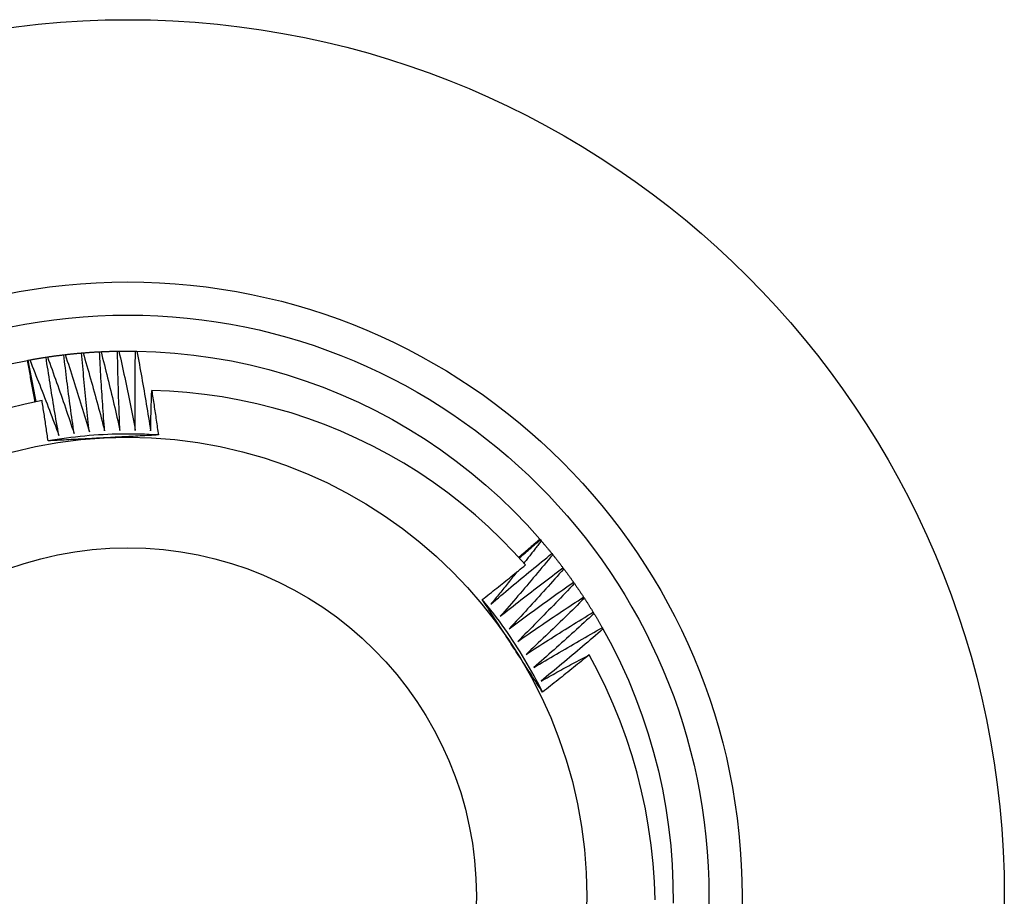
# Model space of a CAD drawing. Header units: inches. Extents: x 7 to 154, y 11 to 93.
# Tile 37 of 85: x 63.29 to 63.571, y 68.729 to 68.979. Entities that reach past the tile are written whole.
import ezdxf

# ---------------------------------------------------------------- set-up
doc = ezdxf.new("R2010")
doc.units = ezdxf.units.IN
doc.header["$MEASUREMENT"] = 0
doc.layers.add('Visible Edges(ANSI)', color=7, linetype='Continuous', lineweight=25)
doc.layers.add('Visible Tangent Edges(ANSI)', color=7, linetype='Continuous', lineweight=25)

msp = doc.modelspace()

# ---------------------------------------------------------------- linework, layer by layer
at = {"layer": 'Visible Edges(ANSI)'}
for p, q in [((63.29758, 68.88271), (63.29799, 68.88277)), ((63.30265, 68.8834), (63.30306, 68.88344)), ((63.30775, 68.88391), (63.30816, 68.88395)), ((63.31285, 68.88426), (63.31327, 68.88428)), ((63.31797, 68.88444), (63.31838, 68.88445)), ((63.32309, 68.88446), (63.3235, 68.88445)), ((63.29228, 68.88181), (63.29253, 68.88186)), ((63.29253, 68.88186), (63.29294, 68.88193)), ((63.43842, 68.83083), (63.43858, 68.83064)), ((63.43858, 68.83064), (63.43885, 68.83032)), ((63.44187, 68.82671), (63.44213, 68.82639)), ((63.44502, 68.82268), (63.44527, 68.82234)), ((63.44804, 68.81854), (63.44827, 68.8182)), ((63.45091, 68.81431), (63.45114, 68.81396)), ((63.45365, 68.80998), (63.45387, 68.80963)), ((63.45625, 68.80557), (63.45645, 68.80521))]:
    msp.add_line(p, q, dxfattribs=at)
at = {"layer": 'Visible Edges(ANSI)', "flags": 128}
for points in [[(63.29294, 68.88193), (63.29313, 68.88197), (63.29333, 68.882), (63.29352, 68.88204), (63.29371, 68.88207), (63.2939, 68.88211), (63.2941, 68.88214), (63.29429, 68.88218), (63.29448, 68.88221), (63.29468, 68.88224), (63.29487, 68.88228), (63.29506, 68.88231), (63.29526, 68.88234), (63.29545, 68.88237), (63.29564, 68.8824), (63.29584, 68.88244), (63.29603, 68.88247), (63.29622, 68.8825), (63.29642, 68.88253), (63.29661, 68.88256), (63.29681, 68.88259), (63.297, 68.88262), (63.29719, 68.88265), (63.29739, 68.88268), (63.29758, 68.88271)], [(63.30125, 68.86039), (63.30109, 68.86132), (63.30092, 68.86225), (63.30076, 68.86317), (63.30059, 68.8641), (63.30043, 68.86503), (63.30027, 68.86596), (63.30011, 68.86689), (63.29995, 68.86782), (63.2998, 68.86875), (63.29964, 68.86968), (63.29949, 68.8706), (63.29933, 68.87153), (63.29918, 68.87247), (63.29903, 68.8734), (63.29888, 68.87433), (63.29873, 68.87526), (63.29858, 68.87619), (63.29844, 68.87712), (63.29829, 68.87805), (63.29815, 68.87898), (63.298, 68.87991), (63.29786, 68.88085), (63.29772, 68.88178), (63.29758, 68.88271)], [(63.29799, 68.88277), (63.29818, 68.8828), (63.29838, 68.88283), (63.29857, 68.88286), (63.29877, 68.88289), (63.29896, 68.88291), (63.29915, 68.88294), (63.29935, 68.88297), (63.29954, 68.883), (63.29974, 68.88302), (63.29993, 68.88305), (63.30013, 68.88308), (63.30032, 68.8831), (63.30051, 68.88313), (63.30071, 68.88315), (63.3009, 68.88318), (63.3011, 68.8832), (63.30129, 68.88323), (63.30149, 68.88325), (63.30168, 68.88328), (63.30188, 68.8833), (63.30207, 68.88333), (63.30226, 68.88335), (63.30246, 68.88337), (63.30265, 68.8834)], [(63.29799, 68.88277), (63.29832, 68.88187), (63.29865, 68.88097), (63.29898, 68.88006), (63.2993, 68.87916), (63.29963, 68.87825), (63.29995, 68.87734), (63.30027, 68.87644), (63.3006, 68.87553), (63.30092, 68.87463), (63.30124, 68.87372), (63.30155, 68.87281), (63.30187, 68.8719), (63.30219, 68.87099), (63.3025, 68.87008), (63.30282, 68.86917), (63.30313, 68.86826), (63.30344, 68.86735), (63.30375, 68.86644), (63.30406, 68.86553), (63.30437, 68.86462), (63.30468, 68.86371), (63.30498, 68.86279), (63.30529, 68.86188), (63.30559, 68.86097)], [(63.30559, 68.86097), (63.30545, 68.8619), (63.30532, 68.86283), (63.30519, 68.86376), (63.30505, 68.8647), (63.30492, 68.86563), (63.30479, 68.86656), (63.30466, 68.8675), (63.30454, 68.86843), (63.30441, 68.86937), (63.30428, 68.8703), (63.30416, 68.87123), (63.30404, 68.87217), (63.30392, 68.8731), (63.30379, 68.87404), (63.30368, 68.87497), (63.30356, 68.87591), (63.30344, 68.87684), (63.30332, 68.87778), (63.30321, 68.87871), (63.3031, 68.87965), (63.30298, 68.88059), (63.30287, 68.88152), (63.30276, 68.88246), (63.30265, 68.8834)], [(63.30306, 68.88344), (63.30326, 68.88347), (63.30345, 68.88349), (63.30365, 68.88351), (63.30384, 68.88353), (63.30404, 68.88355), (63.30423, 68.88357), (63.30443, 68.8836), (63.30462, 68.88362), (63.30482, 68.88364), (63.30501, 68.88366), (63.30521, 68.88368), (63.3054, 68.8837), (63.3056, 68.88372), (63.30579, 68.88373), (63.30599, 68.88375), (63.30618, 68.88377), (63.30638, 68.88379), (63.30658, 68.88381), (63.30677, 68.88383), (63.30697, 68.88384), (63.30716, 68.88386), (63.30736, 68.88388), (63.30755, 68.8839), (63.30775, 68.88391)], [(63.30306, 68.88344), (63.30336, 68.88253), (63.30366, 68.88162), (63.30396, 68.8807), (63.30426, 68.87979), (63.30455, 68.87887), (63.30485, 68.87795), (63.30514, 68.87704), (63.30543, 68.87612), (63.30572, 68.8752), (63.30601, 68.87429), (63.3063, 68.87337), (63.30659, 68.87245), (63.30687, 68.87153), (63.30716, 68.87061), (63.30744, 68.86969), (63.30772, 68.86877), (63.308, 68.86785), (63.30829, 68.86693), (63.30856, 68.86601), (63.30884, 68.86509), (63.30912, 68.86417), (63.3094, 68.86325), (63.30967, 68.86232), (63.30994, 68.8614)], [(63.30994, 68.8614), (63.30984, 68.86234), (63.30973, 68.86327), (63.30963, 68.86421), (63.30953, 68.86515), (63.30943, 68.86608), (63.30933, 68.86702), (63.30923, 68.86796), (63.30914, 68.86889), (63.30904, 68.86983), (63.30894, 68.87077), (63.30885, 68.87171), (63.30876, 68.87265), (63.30867, 68.87358), (63.30858, 68.87452), (63.30849, 68.87546), (63.3084, 68.8764), (63.30832, 68.87734), (63.30823, 68.87828), (63.30815, 68.87922), (63.30807, 68.88016), (63.30798, 68.88109), (63.3079, 68.88203), (63.30782, 68.88297), (63.30775, 68.88391)], [(63.30816, 68.88395), (63.30835, 68.88396), (63.30855, 68.88398), (63.30875, 68.88399), (63.30894, 68.88401), (63.30914, 68.88402), (63.30933, 68.88404), (63.30953, 68.88405), (63.30972, 68.88407), (63.30992, 68.88408), (63.31011, 68.8841), (63.31031, 68.88411), (63.31051, 68.88412), (63.3107, 68.88414), (63.3109, 68.88415), (63.31109, 68.88416), (63.31129, 68.88417), (63.31148, 68.88419), (63.31168, 68.8842), (63.31188, 68.88421), (63.31207, 68.88422), (63.31227, 68.88423), (63.31246, 68.88424), (63.31266, 68.88425), (63.31285, 68.88426)], [(63.30816, 68.88395), (63.30843, 68.88302), (63.3087, 68.8821), (63.30896, 68.88118), (63.30923, 68.88025), (63.30949, 68.87933), (63.30976, 68.8784), (63.31002, 68.87748), (63.31028, 68.87655), (63.31054, 68.87563), (63.3108, 68.8747), (63.31106, 68.87377), (63.31132, 68.87284), (63.31157, 68.87192), (63.31183, 68.87099), (63.31208, 68.87006), (63.31233, 68.86913), (63.31258, 68.8682), (63.31283, 68.86727), (63.31308, 68.86634), (63.31333, 68.86541), (63.31358, 68.86448), (63.31382, 68.86355), (63.31407, 68.86262), (63.31431, 68.86169)], [(63.31431, 68.86169), (63.31423, 68.86263), (63.31416, 68.86357), (63.31409, 68.86451), (63.31402, 68.86545), (63.31395, 68.86639), (63.31388, 68.86733), (63.31381, 68.86827), (63.31375, 68.86921), (63.31368, 68.87015), (63.31362, 68.87109), (63.31356, 68.87203), (63.3135, 68.87297), (63.31344, 68.87391), (63.31338, 68.87485), (63.31332, 68.87579), (63.31326, 68.87673), (63.31321, 68.87767), (63.31315, 68.87861), (63.3131, 68.87955), (63.31305, 68.8805), (63.313, 68.88144), (63.31295, 68.88238), (63.3129, 68.88332), (63.31285, 68.88426)], [(63.31327, 68.88428), (63.31346, 68.88429), (63.31366, 68.8843), (63.31385, 68.88431), (63.31405, 68.88432), (63.31425, 68.88433), (63.31444, 68.88434), (63.31464, 68.88434), (63.31483, 68.88435), (63.31503, 68.88436), (63.31523, 68.88437), (63.31542, 68.88437), (63.31562, 68.88438), (63.31581, 68.88439), (63.31601, 68.88439), (63.31621, 68.8844), (63.3164, 68.88441), (63.3166, 68.88441), (63.31679, 68.88442), (63.31699, 68.88442), (63.31719, 68.88443), (63.31738, 68.88443), (63.31758, 68.88444), (63.31777, 68.88444), (63.31797, 68.88444)], [(63.31327, 68.88428), (63.31351, 68.88335), (63.31374, 68.88242), (63.31398, 68.88149), (63.31422, 68.88056), (63.31445, 68.87962), (63.31468, 68.87869), (63.31492, 68.87776), (63.31515, 68.87682), (63.31538, 68.87589), (63.3156, 68.87495), (63.31583, 68.87402), (63.31606, 68.87308), (63.31628, 68.87215), (63.31651, 68.87121), (63.31673, 68.87028), (63.31695, 68.86934), (63.31717, 68.8684), (63.31739, 68.86746), (63.31761, 68.86653), (63.31782, 68.86559), (63.31804, 68.86465), (63.31825, 68.86371), (63.31847, 68.86277), (63.31868, 68.86183)], [(63.31868, 68.86183), (63.31864, 68.86278), (63.31859, 68.86372), (63.31855, 68.86466), (63.31851, 68.8656), (63.31848, 68.86654), (63.31844, 68.86748), (63.3184, 68.86842), (63.31837, 68.86937), (63.31833, 68.87031), (63.3183, 68.87125), (63.31827, 68.87219), (63.31824, 68.87313), (63.31821, 68.87408), (63.31818, 68.87502), (63.31816, 68.87596), (63.31813, 68.8769), (63.31811, 68.87785), (63.31808, 68.87879), (63.31806, 68.87973), (63.31804, 68.88067), (63.31802, 68.88162), (63.318, 68.88256), (63.31799, 68.8835), (63.31797, 68.88444)], [(63.31838, 68.88445), (63.31858, 68.88445), (63.31878, 68.88446), (63.31897, 68.88446), (63.31917, 68.88446), (63.31936, 68.88446), (63.31956, 68.88447), (63.31976, 68.88447), (63.31995, 68.88447), (63.32015, 68.88447), (63.32034, 68.88447), (63.32054, 68.88447), (63.32074, 68.88447), (63.32093, 68.88447), (63.32113, 68.88447), (63.32132, 68.88447), (63.32152, 68.88447), (63.32172, 68.88447), (63.32191, 68.88447), (63.32211, 68.88447), (63.3223, 68.88447), (63.3225, 68.88446), (63.3227, 68.88446), (63.32289, 68.88446), (63.32309, 68.88446)], [(63.31838, 68.88445), (63.31859, 68.88351), (63.3188, 68.88257), (63.319, 68.88163), (63.31921, 68.88069), (63.31941, 68.87975), (63.31961, 68.87881), (63.31982, 68.87787), (63.32002, 68.87693), (63.32021, 68.87599), (63.32041, 68.87505), (63.32061, 68.87411), (63.3208, 68.87316), (63.321, 68.87222), (63.32119, 68.87128), (63.32138, 68.87034), (63.32157, 68.86939), (63.32176, 68.86845), (63.32195, 68.86751), (63.32214, 68.86656), (63.32232, 68.86562), (63.32251, 68.86467), (63.32269, 68.86373), (63.32287, 68.86278), (63.32305, 68.86184)], [(63.32305, 68.86184), (63.32304, 68.86278), (63.32303, 68.86372), (63.32302, 68.86466), (63.32301, 68.86561), (63.32301, 68.86655), (63.323, 68.86749), (63.32299, 68.86843), (63.32299, 68.86937), (63.32299, 68.87032), (63.32299, 68.87126), (63.32299, 68.8722), (63.32299, 68.87314), (63.32299, 68.87409), (63.32299, 68.87503), (63.323, 68.87597), (63.323, 68.87691), (63.32301, 68.87786), (63.32302, 68.8788), (63.32303, 68.87974), (63.32304, 68.88069), (63.32305, 68.88163), (63.32306, 68.88257), (63.32307, 68.88351), (63.32309, 68.88446)], [(63.3235, 68.88445), (63.32894, 68.88426), (63.33437, 68.88389), (63.33978, 68.88332), (63.34517, 68.88257), (63.35053, 68.88163), (63.35586, 68.8805), (63.36114, 68.87918), (63.36637, 68.87768), (63.37154, 68.876), (63.37666, 68.87414), (63.3817, 68.8721), (63.38667, 68.86988), (63.39156, 68.8675), (63.39637, 68.86494), (63.40108, 68.86222), (63.40569, 68.85933), (63.4102, 68.85629), (63.4146, 68.85308), (63.41889, 68.84973), (63.42305, 68.84623), (63.42709, 68.84258), (63.431, 68.8388), (63.43478, 68.83488), (63.43842, 68.83083)], [(63.3235, 68.88445), (63.32368, 68.8835), (63.32386, 68.88256), (63.32403, 68.88161), (63.3242, 68.88067), (63.32438, 68.87972), (63.32455, 68.87877), (63.32472, 68.87783), (63.32489, 68.87688), (63.32505, 68.87593), (63.32522, 68.87499), (63.32539, 68.87404), (63.32555, 68.87309), (63.32571, 68.87214), (63.32587, 68.87119), (63.32604, 68.87024), (63.32619, 68.8693), (63.32635, 68.86835), (63.32651, 68.8674), (63.32667, 68.86645), (63.32682, 68.8655), (63.32697, 68.86455), (63.32713, 68.8636), (63.32728, 68.86264), (63.32743, 68.86169)], [(63.28695, 68.88072), (63.29228, 68.88181)], [(63.29443, 68.86998), (63.29435, 68.87047), (63.29426, 68.87097), (63.29418, 68.87146), (63.29409, 68.87195), (63.294, 68.87245), (63.29391, 68.87294), (63.29383, 68.87343), (63.29374, 68.87393), (63.29365, 68.87442), (63.29356, 68.87491), (63.29347, 68.87541), (63.29338, 68.8759), (63.29329, 68.87639), (63.2932, 68.87689), (63.29311, 68.87738), (63.29302, 68.87787), (63.29293, 68.87836), (63.29284, 68.87886), (63.29275, 68.87935), (63.29265, 68.87984), (63.29256, 68.88034), (63.29247, 68.88083), (63.29238, 68.88132), (63.29228, 68.88181)], [(63.29479, 68.87006), (63.29469, 68.87055), (63.29459, 68.87104), (63.2945, 68.87153), (63.2944, 68.87202), (63.2943, 68.87251), (63.29421, 68.873), (63.29411, 68.8735), (63.29402, 68.87399), (63.29392, 68.87448), (63.29383, 68.87497), (63.29373, 68.87546), (63.29364, 68.87595), (63.29354, 68.87644), (63.29345, 68.87694), (63.29336, 68.87743), (63.29326, 68.87792), (63.29317, 68.87841), (63.29308, 68.87891), (63.29299, 68.8794), (63.2929, 68.87989), (63.2928, 68.88038), (63.29271, 68.88087), (63.29262, 68.88137), (63.29253, 68.88186)], [(63.29294, 68.88193), (63.2933, 68.88104), (63.29366, 68.88015), (63.29401, 68.87926), (63.29437, 68.87836), (63.29472, 68.87747), (63.29508, 68.87657), (63.29543, 68.87568), (63.29578, 68.87478), (63.29613, 68.87389), (63.29648, 68.87299), (63.29683, 68.87209), (63.29718, 68.8712), (63.29752, 68.8703), (63.29787, 68.8694), (63.29821, 68.8685), (63.29855, 68.8676), (63.29889, 68.8667), (63.29924, 68.8658), (63.29957, 68.8649), (63.29991, 68.864), (63.30025, 68.8631), (63.30059, 68.8622), (63.30092, 68.86129), (63.30125, 68.86039)], [(63.32743, 68.86169), (63.32744, 68.86217), (63.32745, 68.86265), (63.32746, 68.86313), (63.32747, 68.86361), (63.32748, 68.86409), (63.32749, 68.86457), (63.3275, 68.86505), (63.32751, 68.86553), (63.32752, 68.86601), (63.32753, 68.86649), (63.32755, 68.86697), (63.32756, 68.86745), (63.32757, 68.86792), (63.32759, 68.8684), (63.3276, 68.86888), (63.32761, 68.86936), (63.32763, 68.86984), (63.32764, 68.87032), (63.32766, 68.8708), (63.32767, 68.87128), (63.32769, 68.87176), (63.3277, 68.87224), (63.32772, 68.87272), (63.32774, 68.8732)], [(63.43435, 68.82347), (63.43095, 68.8272), (63.42744, 68.83081), (63.4238, 68.83429), (63.42004, 68.83766), (63.41616, 68.84089), (63.41217, 68.844), (63.40808, 68.84697), (63.40388, 68.84979), (63.3996, 68.85246), (63.39524, 68.85498), (63.39079, 68.85734), (63.38626, 68.85955), (63.38166, 68.86161), (63.37699, 68.8635), (63.37226, 68.86523), (63.36746, 68.8668), (63.36261, 68.8682), (63.3577, 68.86944), (63.35276, 68.8705), (63.34779, 68.87139), (63.3428, 68.8721), (63.33779, 68.87264), (63.33277, 68.87301), (63.32774, 68.8732)], [(63.32774, 68.8732), (63.32782, 68.87267), (63.3279, 68.87214), (63.32799, 68.87161), (63.32807, 68.87109), (63.32815, 68.87056), (63.32823, 68.87003), (63.32831, 68.8695), (63.32839, 68.86898), (63.32847, 68.86845), (63.32855, 68.86792), (63.32863, 68.86739), (63.32871, 68.86686), (63.32879, 68.86633), (63.32887, 68.86581), (63.32895, 68.86528), (63.32902, 68.86475), (63.3291, 68.86422), (63.32918, 68.86369), (63.32925, 68.86316), (63.32933, 68.86264), (63.32941, 68.86211), (63.32948, 68.86158), (63.32956, 68.86105), (63.32963, 68.86052)], [(63.29644, 68.8704), (63.29168, 68.86936), (63.28697, 68.86816)], [(63.29818, 68.85883), (63.29811, 68.85932), (63.29804, 68.8598), (63.29797, 68.86028), (63.2979, 68.86076), (63.29783, 68.86125), (63.29776, 68.86173), (63.29769, 68.86221), (63.29762, 68.86269), (63.29755, 68.86317), (63.29748, 68.86366), (63.2974, 68.86414), (63.29733, 68.86462), (63.29726, 68.8651), (63.29719, 68.86558), (63.29711, 68.86607), (63.29704, 68.86655), (63.29696, 68.86703), (63.29689, 68.86751), (63.29681, 68.86799), (63.29674, 68.86847), (63.29666, 68.86895), (63.29659, 68.86944), (63.29651, 68.86992), (63.29644, 68.8704)], [(63.32963, 68.86052), (63.32832, 68.8606), (63.327, 68.86066), (63.32569, 68.86072), (63.32437, 68.86076), (63.32306, 68.86078), (63.32174, 68.8608), (63.32043, 68.8608), (63.31911, 68.86078), (63.3178, 68.86076), (63.31648, 68.86072), (63.31517, 68.86067), (63.31385, 68.8606), (63.31254, 68.86053), (63.31123, 68.86044), (63.30992, 68.86033), (63.30861, 68.86022), (63.3073, 68.86009), (63.30599, 68.85994), (63.30468, 68.85979), (63.30338, 68.85962), (63.30208, 68.85944), (63.30077, 68.85924), (63.29947, 68.85904), (63.29818, 68.85882)], [(63.31399, 68.85968), (63.31333, 68.85965), (63.31267, 68.85961), (63.312, 68.85958), (63.31134, 68.85954), (63.31068, 68.85951), (63.31002, 68.85947), (63.30936, 68.85944), (63.30871, 68.8594), (63.30805, 68.85937), (63.30739, 68.85933), (63.30673, 68.8593), (63.30607, 68.85926), (63.30541, 68.85923), (63.30475, 68.85919), (63.3041, 68.85916), (63.30344, 68.85912), (63.30278, 68.85908), (63.30212, 68.85905), (63.30146, 68.85901), (63.30081, 68.85898), (63.30015, 68.85894), (63.29949, 68.85891), (63.29884, 68.85887), (63.29818, 68.85883)], [(63.32963, 68.86052), (63.32898, 68.86049), (63.32833, 68.86045), (63.32768, 68.86041), (63.32703, 68.86038), (63.32638, 68.86034), (63.32573, 68.86031), (63.32508, 68.86027), (63.32443, 68.86024), (63.32378, 68.8602), (63.32313, 68.86017), (63.32247, 68.86013), (63.32182, 68.8601), (63.32117, 68.86006), (63.32052, 68.86003), (63.31987, 68.85999), (63.31922, 68.85996), (63.31856, 68.85992), (63.31791, 68.85989), (63.31726, 68.85986), (63.3166, 68.85982), (63.31595, 68.85979), (63.3153, 68.85975), (63.31464, 68.85972), (63.31399, 68.85968)], [(63.4324, 68.82564), (63.43265, 68.82586), (63.4329, 68.82607), (63.43315, 68.82629), (63.43341, 68.8265), (63.43366, 68.82672), (63.43391, 68.82693), (63.43416, 68.82715), (63.43441, 68.82736), (63.43466, 68.82758), (63.43491, 68.82779), (63.43516, 68.82801), (63.43541, 68.82823), (63.43567, 68.82844), (63.43592, 68.82866), (63.43617, 68.82888), (63.43642, 68.82909), (63.43667, 68.82931), (63.43692, 68.82953), (63.43717, 68.82974), (63.43742, 68.82996), (63.43767, 68.83018), (63.43792, 68.8304), (63.43817, 68.83061), (63.43842, 68.83083)], [(63.43259, 68.82543), (63.43284, 68.82565), (63.43309, 68.82587), (63.43334, 68.82609), (63.43359, 68.8263), (63.43383, 68.82652), (63.43408, 68.82674), (63.43433, 68.82696), (63.43458, 68.82717), (63.43483, 68.82739), (63.43508, 68.82761), (63.43533, 68.82783), (63.43558, 68.82804), (63.43583, 68.82826), (63.43608, 68.82848), (63.43633, 68.82869), (63.43658, 68.82891), (63.43683, 68.82913), (63.43708, 68.82934), (63.43733, 68.82956), (63.43758, 68.82977), (63.43783, 68.82999), (63.43808, 68.83021), (63.43833, 68.83042), (63.43858, 68.83064)], [(63.43885, 68.83032), (63.43865, 68.83006), (63.43844, 68.82979), (63.43824, 68.82953), (63.43803, 68.82926), (63.43783, 68.829), (63.43762, 68.82873), (63.43741, 68.82847), (63.43721, 68.8282), (63.437, 68.82794), (63.4368, 68.82768), (63.43659, 68.82741), (63.43638, 68.82715), (63.43618, 68.82688), (63.43597, 68.82662), (63.43576, 68.82635), (63.43556, 68.82609), (63.43535, 68.82583), (63.43514, 68.82556), (63.43493, 68.8253), (63.43473, 68.82504), (63.43452, 68.82477), (63.43431, 68.82451), (63.4341, 68.82424), (63.43389, 68.82398)], [(63.43885, 68.83032), (63.43898, 68.83017), (63.43911, 68.83003), (63.43924, 68.82988), (63.43936, 68.82973), (63.43949, 68.82958), (63.43962, 68.82943), (63.43974, 68.82928), (63.43987, 68.82913), (63.44, 68.82898), (63.44012, 68.82883), (63.44025, 68.82868), (63.44037, 68.82853), (63.4405, 68.82838), (63.44062, 68.82823), (63.44075, 68.82808), (63.44087, 68.82792), (63.441, 68.82777), (63.44112, 68.82762), (63.44125, 68.82747), (63.44137, 68.82732), (63.4415, 68.82717), (63.44162, 68.82701), (63.44174, 68.82686), (63.44187, 68.82671)], [(63.42445, 68.81227), (63.42517, 68.81288), (63.42589, 68.8135), (63.4266, 68.81411), (63.42732, 68.81471), (63.42804, 68.81532), (63.42876, 68.81593), (63.42948, 68.81654), (63.43021, 68.81714), (63.43093, 68.81775), (63.43165, 68.81835), (63.43238, 68.81895), (63.4331, 68.81956), (63.43383, 68.82016), (63.43456, 68.82076), (63.43528, 68.82136), (63.43601, 68.82195), (63.43674, 68.82255), (63.43747, 68.82315), (63.4382, 68.82374), (63.43893, 68.82434), (63.43966, 68.82493), (63.4404, 68.82553), (63.44113, 68.82612), (63.44187, 68.82671)], [(63.44213, 68.82639), (63.44151, 68.82565), (63.4409, 68.82491), (63.44028, 68.82417), (63.43967, 68.82343), (63.43905, 68.82269), (63.43843, 68.82195), (63.43781, 68.82122), (63.43719, 68.82048), (63.43657, 68.81975), (63.43595, 68.81901), (63.43532, 68.81828), (63.4347, 68.81755), (63.43408, 68.81682), (63.43345, 68.81609), (63.43282, 68.81536), (63.43219, 68.81463), (63.43157, 68.8139), (63.43094, 68.81317), (63.43031, 68.81244), (63.42967, 68.81172), (63.42904, 68.81099), (63.42841, 68.81027), (63.42777, 68.80954), (63.42714, 68.80882)], [(63.44213, 68.82639), (63.44225, 68.82623), (63.44237, 68.82608), (63.44249, 68.82593), (63.44262, 68.82577), (63.44274, 68.82562), (63.44286, 68.82547), (63.44298, 68.82531), (63.4431, 68.82516), (63.44322, 68.82501), (63.44334, 68.82485), (63.44347, 68.8247), (63.44359, 68.82454), (63.44371, 68.82439), (63.44383, 68.82423), (63.44395, 68.82408), (63.44407, 68.82392), (63.44419, 68.82377), (63.44431, 68.82361), (63.44442, 68.82346), (63.44454, 68.8233), (63.44466, 68.82314), (63.44478, 68.82299), (63.4449, 68.82283), (63.44502, 68.82268)], [(63.42202, 68.81359), (63.42254, 68.81399), (63.42306, 68.8144), (63.42357, 68.81481), (63.42409, 68.81522), (63.42461, 68.81562), (63.42512, 68.81603), (63.42564, 68.81644), (63.42615, 68.81685), (63.42667, 68.81726), (63.42718, 68.81767), (63.4277, 68.81808), (63.42821, 68.8185), (63.42872, 68.81891), (63.42924, 68.81932), (63.42975, 68.81973), (63.43026, 68.82015), (63.43077, 68.82056), (63.43128, 68.82098), (63.4318, 68.82139), (63.43231, 68.82181), (63.43282, 68.82222), (63.43333, 68.82264), (63.43384, 68.82305), (63.43435, 68.82347)], [(63.43191, 68.82149), (63.43161, 68.8211), (63.4313, 68.82071), (63.43099, 68.82033), (63.43068, 68.81994), (63.43037, 68.81956), (63.43006, 68.81917), (63.42975, 68.81879), (63.42944, 68.8184), (63.42913, 68.81802), (63.42882, 68.81763), (63.42851, 68.81725), (63.4282, 68.81687), (63.42789, 68.81648), (63.42758, 68.8161), (63.42727, 68.81571), (63.42696, 68.81533), (63.42664, 68.81495), (63.42633, 68.81457), (63.42602, 68.81418), (63.42571, 68.8138), (63.42539, 68.81342), (63.42508, 68.81304), (63.42477, 68.81265), (63.42445, 68.81227)], [(63.42714, 68.80882), (63.42787, 68.80941), (63.42861, 68.81), (63.42935, 68.81058), (63.43009, 68.81117), (63.43083, 68.81175), (63.43157, 68.81233), (63.43231, 68.81292), (63.43305, 68.8135), (63.43379, 68.81408), (63.43454, 68.81466), (63.43528, 68.81524), (63.43602, 68.81581), (63.43677, 68.81639), (63.43752, 68.81697), (63.43826, 68.81754), (63.43901, 68.81812), (63.43976, 68.81869), (63.44051, 68.81926), (63.44126, 68.81983), (63.44201, 68.8204), (63.44276, 68.82097), (63.44351, 68.82154), (63.44426, 68.82211), (63.44502, 68.82268)], [(63.44527, 68.82234), (63.44463, 68.82162), (63.44399, 68.82091), (63.44335, 68.82019), (63.44271, 68.81947), (63.44207, 68.81875), (63.44143, 68.81804), (63.44078, 68.81732), (63.44014, 68.81661), (63.43949, 68.81589), (63.43885, 68.81518), (63.4382, 68.81447), (63.43755, 68.81376), (63.43691, 68.81305), (63.43626, 68.81234), (63.43561, 68.81163), (63.43495, 68.81092), (63.4343, 68.81021), (63.43365, 68.8095), (63.43299, 68.8088), (63.43234, 68.80809), (63.43168, 68.80739), (63.43103, 68.80669), (63.43037, 68.80598), (63.42971, 68.80528)], [(63.44527, 68.82234), (63.44538, 68.82219), (63.4455, 68.82203), (63.44562, 68.82187), (63.44574, 68.82172), (63.44585, 68.82156), (63.44597, 68.8214), (63.44609, 68.82124), (63.4462, 68.82109), (63.44632, 68.82093), (63.44643, 68.82077), (63.44655, 68.82061), (63.44667, 68.82045), (63.44678, 68.82029), (63.4469, 68.82014), (63.44701, 68.81998), (63.44713, 68.81982), (63.44724, 68.81966), (63.44735, 68.8195), (63.44747, 68.81934), (63.44758, 68.81918), (63.4477, 68.81902), (63.44781, 68.81886), (63.44792, 68.8187), (63.44804, 68.81854)], [(63.42971, 68.80528), (63.43046, 68.80584), (63.43122, 68.80641), (63.43198, 68.80697), (63.43273, 68.80753), (63.43349, 68.80809), (63.43425, 68.80865), (63.43501, 68.8092), (63.43577, 68.80976), (63.43653, 68.81032), (63.43729, 68.81087), (63.43806, 68.81143), (63.43882, 68.81198), (63.43958, 68.81253), (63.44035, 68.81308), (63.44111, 68.81363), (63.44188, 68.81418), (63.44265, 68.81473), (63.44341, 68.81528), (63.44418, 68.81582), (63.44495, 68.81637), (63.44572, 68.81691), (63.44649, 68.81746), (63.44726, 68.818), (63.44804, 68.81854)], [(63.44827, 68.8182), (63.44761, 68.8175), (63.44695, 68.81681), (63.44629, 68.81611), (63.44562, 68.81541), (63.44496, 68.81472), (63.44429, 68.81402), (63.44363, 68.81333), (63.44296, 68.81264), (63.44229, 68.81194), (63.44162, 68.81125), (63.44095, 68.81056), (63.44028, 68.80987), (63.43961, 68.80918), (63.43894, 68.80849), (63.43826, 68.80781), (63.43759, 68.80712), (63.43691, 68.80644), (63.43624, 68.80575), (63.43556, 68.80507), (63.43488, 68.80438), (63.4342, 68.8037), (63.43352, 68.80302), (63.43284, 68.80234), (63.43216, 68.80166)], [(63.44827, 68.8182), (63.44839, 68.81804), (63.4485, 68.81788), (63.44861, 68.81772), (63.44872, 68.81756), (63.44883, 68.8174), (63.44894, 68.81724), (63.44906, 68.81707), (63.44917, 68.81691), (63.44928, 68.81675), (63.44939, 68.81659), (63.4495, 68.81643), (63.44961, 68.81626), (63.44972, 68.8161), (63.44983, 68.81594), (63.44994, 68.81578), (63.45005, 68.81561), (63.45016, 68.81545), (63.45027, 68.81529), (63.45037, 68.81513), (63.45048, 68.81496), (63.45059, 68.8148), (63.4507, 68.81463), (63.45081, 68.81447), (63.45091, 68.81431)], [(63.43921, 68.78719), (63.43862, 68.78837), (63.43802, 68.78954), (63.43741, 68.7907), (63.43678, 68.79186), (63.43615, 68.79302), (63.4355, 68.79416), (63.43485, 68.7953), (63.43418, 68.79643), (63.4335, 68.79756), (63.43281, 68.79868), (63.43211, 68.79979), (63.43139, 68.8009), (63.43067, 68.802), (63.42993, 68.80309), (63.42919, 68.80417), (63.42843, 68.80525), (63.42767, 68.80632), (63.42689, 68.80738), (63.4261, 68.80843), (63.4253, 68.80948), (63.42449, 68.81052), (63.42367, 68.81155), (63.42285, 68.81257), (63.42201, 68.81358)], [(63.43066, 68.80032), (63.4303, 68.80088), (63.42994, 68.80143), (63.42958, 68.80199), (63.42922, 68.80254), (63.42886, 68.80309), (63.4285, 68.80365), (63.42814, 68.8042), (63.42778, 68.80476), (63.42742, 68.80531), (63.42706, 68.80586), (63.4267, 68.80641), (63.42634, 68.80697), (63.42598, 68.80752), (63.42562, 68.80807), (63.42526, 68.80862), (63.4249, 68.80918), (63.42454, 68.80973), (63.42418, 68.81028), (63.42382, 68.81083), (63.42346, 68.81138), (63.4231, 68.81193), (63.42274, 68.81249), (63.42238, 68.81304), (63.42202, 68.81359)], [(63.43216, 68.80166), (63.43294, 68.8022), (63.43371, 68.80273), (63.43448, 68.80327), (63.43526, 68.80381), (63.43604, 68.80434), (63.43681, 68.80487), (63.43759, 68.80541), (63.43837, 68.80594), (63.43915, 68.80647), (63.43993, 68.807), (63.44071, 68.80753), (63.44149, 68.80805), (63.44227, 68.80858), (63.44305, 68.80911), (63.44384, 68.80963), (63.44462, 68.81015), (63.4454, 68.81068), (63.44619, 68.8112), (63.44698, 68.81172), (63.44776, 68.81224), (63.44855, 68.81276), (63.44934, 68.81327), (63.45013, 68.81379), (63.45091, 68.81431)], [(63.45114, 68.81396), (63.45046, 68.81328), (63.44977, 68.81261), (63.44909, 68.81193), (63.4484, 68.81126), (63.44771, 68.81059), (63.44703, 68.80992), (63.44634, 68.80924), (63.44565, 68.80857), (63.44496, 68.8079), (63.44427, 68.80723), (63.44357, 68.80657), (63.44288, 68.8059), (63.44219, 68.80523), (63.44149, 68.80457), (63.4408, 68.8039), (63.4401, 68.80324), (63.4394, 68.80258), (63.4387, 68.80191), (63.438, 68.80125), (63.4373, 68.80059), (63.4366, 68.79993), (63.4359, 68.79927), (63.4352, 68.79861), (63.43449, 68.79796)], [(63.45114, 68.81396), (63.45125, 68.8138), (63.45136, 68.81363), (63.45146, 68.81347), (63.45157, 68.8133), (63.45167, 68.81314), (63.45178, 68.81297), (63.45189, 68.81281), (63.45199, 68.81264), (63.4521, 68.81248), (63.4522, 68.81231), (63.45231, 68.81215), (63.45241, 68.81198), (63.45252, 68.81182), (63.45262, 68.81165), (63.45273, 68.81148), (63.45283, 68.81132), (63.45293, 68.81115), (63.45304, 68.81098), (63.45314, 68.81082), (63.45324, 68.81065), (63.45335, 68.81048), (63.45345, 68.81032), (63.45355, 68.81015), (63.45365, 68.80998)], [(63.43449, 68.79796), (63.43528, 68.79847), (63.43608, 68.79898), (63.43687, 68.79949), (63.43766, 68.8), (63.43845, 68.80051), (63.43925, 68.80102), (63.44004, 68.80152), (63.44084, 68.80203), (63.44163, 68.80253), (63.44243, 68.80304), (63.44323, 68.80354), (63.44403, 68.80404), (63.44483, 68.80454), (63.44562, 68.80504), (63.44642, 68.80554), (63.44722, 68.80604), (63.44803, 68.80653), (63.44883, 68.80703), (63.44963, 68.80752), (63.45043, 68.80802), (63.45124, 68.80851), (63.45204, 68.809), (63.45285, 68.80949), (63.45365, 68.80998)], [(63.45387, 68.80963), (63.45316, 68.80898), (63.45246, 68.80832), (63.45175, 68.80767), (63.45104, 68.80702), (63.45033, 68.80637), (63.44962, 68.80572), (63.44891, 68.80507), (63.4482, 68.80442), (63.44749, 68.80378), (63.44678, 68.80313), (63.44606, 68.80249), (63.44535, 68.80184), (63.44463, 68.8012), (63.44391, 68.80056), (63.4432, 68.79992), (63.44248, 68.79928), (63.44176, 68.79864), (63.44104, 68.798), (63.44032, 68.79736), (63.4396, 68.79672), (63.43888, 68.79609), (63.43815, 68.79545), (63.43743, 68.79482), (63.4367, 68.79418)], [(63.45387, 68.80963), (63.45397, 68.80946), (63.45407, 68.80929), (63.45417, 68.80913), (63.45427, 68.80896), (63.45437, 68.80879), (63.45447, 68.80862), (63.45458, 68.80845), (63.45468, 68.80828), (63.45478, 68.80812), (63.45488, 68.80795), (63.45497, 68.80778), (63.45507, 68.80761), (63.45517, 68.80744), (63.45527, 68.80727), (63.45537, 68.8071), (63.45547, 68.80693), (63.45557, 68.80676), (63.45566, 68.80659), (63.45576, 68.80642), (63.45586, 68.80625), (63.45596, 68.80608), (63.45605, 68.80591), (63.45615, 68.80574), (63.45625, 68.80557)], [(63.4367, 68.79418), (63.43751, 68.79467), (63.43832, 68.79515), (63.43913, 68.79564), (63.43994, 68.79612), (63.44075, 68.7966), (63.44156, 68.79708), (63.44237, 68.79756), (63.44318, 68.79804), (63.44399, 68.79852), (63.4448, 68.799), (63.44562, 68.79947), (63.44643, 68.79995), (63.44725, 68.80042), (63.44806, 68.8009), (63.44888, 68.80137), (63.44969, 68.80184), (63.45051, 68.80231), (63.45133, 68.80278), (63.45215, 68.80325), (63.45297, 68.80371), (63.45379, 68.80418), (63.45461, 68.80464), (63.45543, 68.80511), (63.45625, 68.80557)], [(63.45645, 68.80521), (63.45572, 68.80458), (63.455, 68.80395), (63.45427, 68.80332), (63.45354, 68.80269), (63.45281, 68.80207), (63.45208, 68.80144), (63.45135, 68.80082), (63.45062, 68.80019), (63.44988, 68.79957), (63.44915, 68.79895), (63.44841, 68.79833), (63.44768, 68.79771), (63.44694, 68.79709), (63.4462, 68.79647), (63.44547, 68.79585), (63.44473, 68.79524), (63.44399, 68.79462), (63.44325, 68.79401), (63.44251, 68.79339), (63.44176, 68.79278), (63.44102, 68.79217), (63.44028, 68.79156), (63.43953, 68.79095), (63.43879, 68.79034)], [(63.45645, 68.80521), (63.45904, 68.80042), (63.46145, 68.79554), (63.4637, 68.79059), (63.46576, 68.78555), (63.46766, 68.78045), (63.46937, 68.77528), (63.4709, 68.77006), (63.47224, 68.76479), (63.4734, 68.75947), (63.47438, 68.75412), (63.47517, 68.74873), (63.47576, 68.74332), (63.47617, 68.7379), (63.47639, 68.73246), (63.47642, 68.72702)], [(63.43921, 68.78719), (63.43885, 68.78774), (63.4385, 68.78828), (63.43814, 68.78883), (63.43779, 68.78937), (63.43743, 68.78992), (63.43707, 68.79047), (63.43672, 68.79101), (63.43636, 68.79156), (63.43601, 68.7921), (63.43565, 68.79265), (63.4353, 68.7932), (63.43494, 68.79374), (63.43458, 68.79429), (63.43423, 68.79484), (63.43387, 68.79538), (63.43351, 68.79593), (63.43316, 68.79648), (63.4328, 68.79703), (63.43245, 68.79758), (63.43209, 68.79812), (63.43173, 68.79867), (63.43138, 68.79922), (63.43102, 68.79977), (63.43066, 68.80032)], [(63.43879, 68.79034), (63.43935, 68.79065), (63.43992, 68.79097), (63.44049, 68.79128), (63.44106, 68.7916), (63.44162, 68.79191), (63.44219, 68.79223), (63.44276, 68.79254), (63.44333, 68.79286), (63.4439, 68.79317), (63.44447, 68.79348), (63.44504, 68.79379), (63.44561, 68.7941), (63.44618, 68.79441), (63.44675, 68.79472), (63.44732, 68.79503), (63.44789, 68.79534), (63.44846, 68.79565), (63.44903, 68.79596), (63.44961, 68.79627), (63.45018, 68.79658), (63.45075, 68.79688), (63.45132, 68.79719), (63.4519, 68.79749), (63.45247, 68.7978)], [(63.45247, 68.7978), (63.45192, 68.79735), (63.45137, 68.7969), (63.45082, 68.79646), (63.45028, 68.79601), (63.44973, 68.79557), (63.44918, 68.79512), (63.44863, 68.79468), (63.44808, 68.79423), (63.44752, 68.79379), (63.44697, 68.79334), (63.44642, 68.7929), (63.44587, 68.79246), (63.44532, 68.79202), (63.44476, 68.79158), (63.44421, 68.79114), (63.44366, 68.7907), (63.4431, 68.79026), (63.44255, 68.78982), (63.44199, 68.78938), (63.44144, 68.78894), (63.44088, 68.7885), (63.44032, 68.78807), (63.43977, 68.78763), (63.43921, 68.78719)], [(63.4713, 68.72791), (63.47111, 68.73312), (63.47074, 68.73833), (63.47019, 68.74353), (63.46945, 68.74872), (63.46854, 68.75387), (63.46745, 68.75898), (63.46618, 68.76404), (63.46473, 68.76906), (63.46311, 68.77401), (63.46132, 68.77891), (63.45936, 68.78374), (63.45723, 68.7885), (63.45493, 68.79319), (63.45247, 68.7978)]]:
    msp.add_lwpolyline(points, dxfattribs=at)
at = {"layer": 'Visible Edges(ANSI)'}
for radius in [0.25, 0.1752, 0.16575, 0.13091]:
    msp.add_circle((63.32092, 68.72896), radius, dxfattribs=at)
at = {"layer": 'Visible Tangent Edges(ANSI)'}
msp.add_circle((63.32092, 68.72896), 0.09941, dxfattribs=at)

doc.saveas('drawing.dxf')
